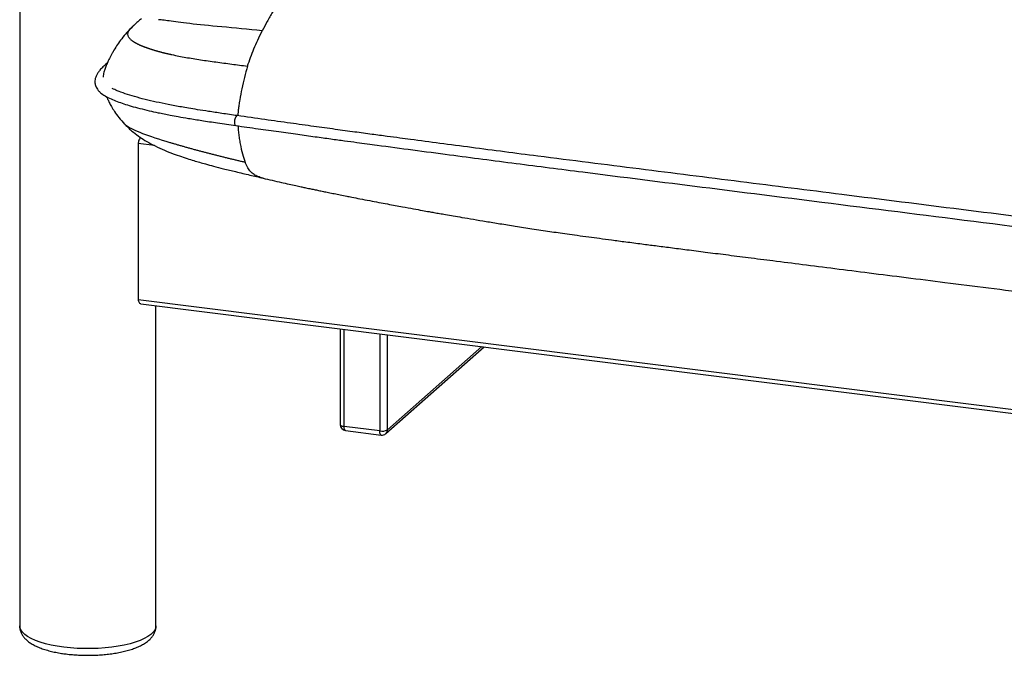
# Paper-space layout '_Dimetric' of a CAD drawing. Header units: millimetres. Extents: x -865 to 1022, y -101 to 905.
# Tile 1 of 18: x -758 to -267, y 81 to 399. Entities that reach past the tile are written whole.
import ezdxf

# ---------------------------------------------------------------- set-up
doc = ezdxf.new("R2010")
doc.units = ezdxf.units.MM

psp = doc.layouts.new('_Dimetric')

# ---------------------------------------------------------------- linework, layer by layer
at = {"color": 7, "linetype": 'Continuous', "lineweight": 25}
for p, q in [((-758.01, 474.14), (-758.01, 95.93)), ((-701.72, 395.16), (-701.61, 395.27)), ((-714.34, 376.92), (-715.15, 376.27)), ((-705.58, 346.45), (-704.72, 345.65)), ((-698.85, 336.81), (-698.85, 258.96)), ((-690.76, 335.79), (-698.85, 336.81)), ((-698.85, 258.96), (690.01, 83.97)), ((-697.51, 256.83), (690.01, 82.02)), ((-690.01, 95.93), (-690.01, 255.89)), ((-598.05, 244.3), (-598.05, 196.46)), ((-596.11, 195.53), (-596.11, 244.06)), ((-578.34, 241.82), (-578.34, 193.29)), ((-574.47, 193.87), (-574.47, 241.33)), ((-575.3, 191.97), (-526.22, 235.25)), ((-527.38, 235.4), (-574.47, 193.87)), ((-578.34, 193.29), (-596.11, 195.53)), ((-595.43, 193.49), (-577.65, 191.25))]:
    psp.add_line(p, q, dxfattribs=at)
at = {"color": 7, "linetype": 'Continuous', "lineweight": 25, "flags": 128}
for points in [[(-714.47, 376.68), (-714.57, 376.64), (-715.16, 376.27)], [(-649.44, 350.73), (-649.81, 350.62), (-650.2, 350.15), (-650.54, 349.39), (-650.75, 348.46), (-650.83, 347.5), (-650.74, 346.65), (-650.51, 346.05), (-650.17, 345.79), (-650.15, 345.78)], [(-598.05, 196.46), (-598.05, 196.43), (-597.98, 196.24), (-597.79, 196.05), (-597.49, 195.88), (-597.11, 195.73), (-596.64, 195.61), (-596.11, 195.53)], [(-595.43, 193.49), (-595.46, 193.49), (-595.64, 193.59), (-595.8, 193.8), (-595.93, 194.11), (-596.03, 194.52), (-596.09, 194.99), (-596.11, 195.53)], [(-577.65, 191.25), (-577.69, 191.25), (-577.87, 191.35), (-578.03, 191.56), (-578.16, 191.87), (-578.26, 192.28), (-578.32, 192.75), (-578.34, 193.29)], [(-736.03, 85.33), (-739.24, 85.8), (-742.28, 86.37), (-745.13, 87.05), (-747.76, 87.82), (-750.14, 88.68), (-752.24, 89.61), (-754.04, 90.61), (-755.52, 91.67), (-756.66, 92.77), (-757.47, 93.91), (-757.91, 95.07), (-758.01, 95.93)], [(-690.01, 95.93), (-690.11, 95.05), (-690.57, 93.89), (-691.37, 92.75), (-692.53, 91.65), (-694.01, 90.6), (-695.82, 89.6), (-697.92, 88.66), (-700.3, 87.81), (-702.93, 87.04), (-705.79, 86.36), (-708.84, 85.79), (-712.04, 85.32), (-715.38, 84.97), (-718.81, 84.73), (-722.29, 84.61), (-725.79, 84.61), (-729.27, 84.73), (-732.7, 84.97), (-736.03, 85.33)]]:
    psp.add_lwpolyline(points, dxfattribs=at)
at = {"color": 7, "linetype": 'Continuous', "lineweight": 25}
for centre, radius, start, end in [((-595.05, 196.46), 3, 180, 262.8192), ((-577.24, 199.09), 5.91, 259.2261, 297.8883), ((-577.28, 194.22), 3, 262.8192, 311.4096), ((-576.97, 193.83), 2.5, 312.158, 0.9777)]:
    psp.add_arc(centre, radius, start, end, dxfattribs=at)
for points, knots in [([(-461.72, 501.19), (-462.18, 501.17), (-463.25, 501.13), (-464.9, 500.94), (-466.75, 500.73), (-468.74, 500.5), (-470.95, 500.25), (-473.33, 499.97), (-476.7, 499.56), (-479.49, 499.21), (-481.66, 498.92), (-482.47, 498.81), (-483.48, 498.68), (-484.71, 498.5), (-486.01, 498.31), (-488.38, 497.96), (-491.82, 497.38), (-496.39, 496.45), (-501.62, 495.13), (-507.6, 493.31), (-514.31, 490.91), (-521.12, 488.14), (-528.56, 484.78), (-536.6, 480.85), (-545.24, 476.46), (-553.87, 471.8), (-561.1, 467.55), (-566.82, 463.97), (-570.95, 461.31), (-574.78, 458.77), (-578.31, 456.33), (-581.66, 453.92), (-585.17, 451.3), (-589.04, 448.29), (-593.4, 444.82), (-598.1, 440.92), (-603.05, 436.59), (-608.12, 431.87), (-612.96, 427.03), (-617.44, 422.18), (-621.47, 417.43), (-625.22, 412.56), (-628.64, 407.6), (-631.71, 402.67), (-634.44, 397.89), (-636.14, 394.63), (-636.94, 393.09)], [0, 0, 0, 0, 0.008226, 0.018927, 0.029061, 0.040801, 0.053859, 0.067921, 0.082675, 0.112937, 0.11688, 0.120801, 0.127035, 0.134703, 0.142275, 0.149767, 0.176109, 0.202357, 0.229237, 0.266787, 0.305456, 0.344411, 0.383195, 0.432342, 0.481326, 0.530246, 0.579, 0.603727, 0.62717, 0.648765, 0.668351, 0.686821, 0.705234, 0.727436, 0.752018, 0.778611, 0.806568, 0.835246, 0.863937, 0.88793, 0.910839, 0.932179, 0.951707, 0.969484, 0.985568, 1, 1, 1, 1]), ([(-697.25, 399.15), (-697.26, 399.14), (-697.83, 398.67), (-698.73, 397.9), (-699.88, 396.89), (-700.68, 396.15), (-701.27, 395.62), (-701.57, 395.32), (-701.61, 395.28)], [0, 0, 0, 0, 0.0113325, 0.457896, 0.67615, 0.8328236, 0.9754747, 1, 1, 1, 1]), ([(-636.94, 393.09), (-644.03, 393.82), (-650.9, 394.46), (-663.28, 395.64), (-668.79, 396.16), (-677.52, 397.18), (-680.78, 397.68), (-684.64, 398.2), (-685.76, 398.34), (-687.17, 398.49), (-687.59, 398.54), (-688.15, 398.59), (-688.32, 398.6), (-688.61, 398.63), (-688.73, 398.64), (-688.81, 398.64)], [0, 0, 0, 0, 0.25, 0.25, 0.5, 0.5, 0.75, 0.75, 0.875, 0.875, 0.9375, 0.9375, 0.96875, 0.96875, 1, 1, 1, 1]), ([(-701.7, 395.21), (-702.67, 394.23), (-704.47, 392.43), (-706.98, 389.4), (-709.16, 386.37), (-710.71, 383.9), (-711.8, 382), (-712.55, 380.61), (-713.22, 379.31), (-713.9, 377.91), (-714.67, 376.22), (-715.41, 374.33), (-716.1, 372.24), (-716.26, 370.79), (-716.35, 369.97)], [0, 0, 0, 0, 0.166299, 0.307243, 0.426803, 0.532185, 0.587094, 0.638076, 0.685131, 0.728294, 0.791578, 0.857776, 0.920225, 1, 1, 1, 1]), ([(-702.66, 388.8), (-703.05, 389.24), (-703.84, 390.12), (-704.07, 391.42), (-703.72, 392.73), (-702.91, 393.98), (-702.09, 394.79), (-701.72, 395.16)], [0, 0, 0, 0, 0.1903134, 0.3871926, 0.5941096, 0.8133144, 1, 1, 1, 1]), ([(-702.66, 388.8), (-702.61, 388.76), (-702.51, 388.66), (-702.35, 388.52), (-702.18, 388.38), (-702, 388.24), (-701.81, 388.1), (-701.61, 387.96), (-701.4, 387.82), (-701.19, 387.68), (-700.97, 387.54), (-700.73, 387.4), (-700.5, 387.26), (-700.25, 387.12), (-699.99, 386.98), (-699.73, 386.84), (-699.46, 386.7), (-699.19, 386.56), (-698.9, 386.42), (-698.61, 386.28), (-698.31, 386.14), (-698, 386), (-697.69, 385.87), (-697.37, 385.73), (-697.04, 385.59), (-696.71, 385.45), (-696.37, 385.32), (-696.02, 385.18), (-695.67, 385.05), (-695.31, 384.91), (-694.94, 384.78), (-694.57, 384.64), (-694.19, 384.51), (-693.81, 384.38), (-693.42, 384.24), (-693.02, 384.11), (-692.62, 383.98), (-692.21, 383.85), (-691.8, 383.72), (-691.38, 383.59), (-690.96, 383.46), (-690.53, 383.34), (-690.1, 383.21), (-689.66, 383.08), (-689.22, 382.96), (-688.77, 382.83), (-688.32, 382.71), (-687.86, 382.59), (-687.4, 382.46), (-686.93, 382.34), (-686.46, 382.22), (-685.98, 382.1), (-685.5, 381.99), (-685.02, 381.87), (-684.53, 381.75), (-684.04, 381.64), (-683.54, 381.52), (-683.04, 381.41), (-682.53, 381.3), (-679.97, 380.74), (-675.13, 379.8), (-667.75, 378.6), (-660.07, 377.5), (-652.21, 376.46), (-646.92, 375.79), (-644.26, 375.46)], [0, 0, 0, 0, 0.007784, 0.01556, 0.023327, 0.031087, 0.038842, 0.046593, 0.054341, 0.062087, 0.069831, 0.077573, 0.085315, 0.093057, 0.100799, 0.108543, 0.116288, 0.124036, 0.131787, 0.139542, 0.1473, 0.155063, 0.162832, 0.170605, 0.178385, 0.18617, 0.193963, 0.201763, 0.20957, 0.217384, 0.225207, 0.233039, 0.240879, 0.248728, 0.256586, 0.264454, 0.272331, 0.280219, 0.288116, 0.296024, 0.303942, 0.311871, 0.31981, 0.32776, 0.335721, 0.343693, 0.351676, 0.35967, 0.367675, 0.37569, 0.383717, 0.391754, 0.399803, 0.407863, 0.415934, 0.424016, 0.432109, 0.440213, 0.448329, 0.456455, 0.562633, 0.670562, 0.779671, 0.889573, 1, 1, 1, 1]), ([(-644.26, 375.46), (-643.34, 378.43), (-642.32, 381.25), (-639.92, 386.99), (-638.55, 389.91), (-636.94, 393.09)], [0, 0, 0, 0, 0.5, 0.5, 1, 1, 1, 1]), ([(-715.15, 376.27), (-715.75, 375.72), (-716.86, 374.72), (-718.22, 373.2), (-719.2, 371.83), (-719.88, 370.53), (-720.29, 369.34), (-720.49, 368.22), (-720.49, 367.19), (-720.34, 366.25), (-720.04, 365.3), (-719.56, 364.32), (-718.8, 363.26), (-717.48, 361.94), (-715.39, 360.5), (-712.61, 359.09), (-709.43, 357.79), (-706.06, 356.62), (-702.28, 355.46), (-698.05, 354.32), (-693.54, 353.22), (-689.45, 352.32), (-685.93, 351.6), (-682.6, 350.94), (-678.57, 350.2), (-673.35, 349.3), (-666.81, 348.24), (-658.92, 347.05), (-653.2, 346.23), (-650.15, 345.78)], [0, 0, 0, 0, 0.048785, 0.091042, 0.126734, 0.156326, 0.183131, 0.207797, 0.230227, 0.250196, 0.267612, 0.286625, 0.310883, 0.339983, 0.38242, 0.427147, 0.46683, 0.506409, 0.546655, 0.590793, 0.635753, 0.677058, 0.703816, 0.730367, 0.764733, 0.807886, 0.862426, 0.926487, 1, 1, 1, 1]), ([(-644.26, 375.46), (-644.81, 373.61), (-645.87, 370), (-647.18, 364.32), (-648, 360.03), (-648.51, 356.84), (-648.79, 354.77), (-649.02, 352.6), (-649.09, 351.27), (-649.12, 350.69)], [0, 0, 0, 0, 0.241679, 0.473102, 0.693002, 0.750138, 0.844136, 0.932284, 1, 1, 1, 1]), ([(-649.44, 350.73), (-652.01, 351.1), (-656.81, 351.8), (-663.44, 352.79), (-668.98, 353.65), (-673.48, 354.39), (-677.24, 355.05), (-680.65, 355.67), (-684.88, 356.48), (-689.91, 357.52), (-695.52, 358.83), (-700.78, 360.22), (-705.42, 361.66), (-709.23, 363.05), (-710.99, 363.93), (-711.78, 364.32)], [0, 0, 0, 0, 0.104638, 0.195331, 0.27205, 0.3348, 0.384849, 0.433472, 0.483212, 0.572761, 0.663615, 0.754734, 0.845045, 0.930769, 1, 1, 1, 1]), ([(-714.64, 360.19), (-714.47, 359.78), (-714.08, 358.83), (-713.29, 357.19), (-712.18, 355.11), (-710.6, 352.55), (-708.45, 349.52), (-706.63, 347.53), (-705.65, 346.46)], [0, 0, 0, 0, 0.083382, 0.190381, 0.328906, 0.511413, 0.736752, 1, 1, 1, 1]), ([(-53.45, 274.26), (-57.25, 274.74), (-64.57, 275.67), (-75.12, 276.99), (-84.8, 278.21), (-93.61, 279.32), (-101.52, 280.32), (-108.54, 281.2), (-114.67, 281.98), (-120.12, 282.66), (-129.55, 283.85), (-143.4, 285.6), (-177.85, 289.94), (-246.03, 298.53), (-324.88, 308.46), (-398.34, 317.72), (-448.9, 324.1), (-488.19, 329.05), (-516.06, 332.64), (-532.36, 334.78), (-547.99, 336.84), (-559.86, 338.41), (-568.6, 339.58), (-575, 340.43), (-582.51, 341.44), (-591.15, 342.61), (-600.84, 343.92), (-611.55, 345.39), (-623.26, 347.02), (-636.01, 348.81), (-644.85, 350.08), (-649.44, 350.73)], [0, 0, 0, 0, 0.019082, 0.036716, 0.052902, 0.067641, 0.080933, 0.092578, 0.102828, 0.111684, 0.119962, 0.150115, 0.181148, 0.292789, 0.492149, 0.576726, 0.661302, 0.74588, 0.773796, 0.80168, 0.828259, 0.852868, 0.861792, 0.872594, 0.885309, 0.899938, 0.916479, 0.934589, 0.954545, 0.976348, 1, 1, 1, 1]), ([(-705.55, 346.36), (-705.36, 346.17), (-704.7, 345.49), (-703.52, 344.38), (-701.5, 342.61), (-698.84, 340.55), (-695.34, 338.24), (-691.35, 336), (-687.03, 333.95), (-682.6, 332.13), (-678.45, 330.62), (-674.63, 329.34), (-671.27, 328.3), (-668.22, 327.41), (-664.96, 326.49), (-660.99, 325.42), (-655.98, 324.14), (-649.93, 322.67), (-643.32, 321.11), (-638.74, 320.03), (-636.52, 319.5)], [0, 0, 0, 0, 0.010686, 0.036577, 0.062832, 0.114858, 0.167374, 0.227242, 0.296641, 0.359304, 0.420851, 0.47533, 0.522566, 0.562905, 0.604156, 0.659255, 0.728343, 0.81153, 0.908814, 1, 1, 1, 1]), ([(-682.99, 337.23), (-688.24, 338.81), (-692.85, 340.31), (-700.27, 343.13), (-703.08, 344.44), (-704.72, 345.65)], [0, 0, 0, 0, 0.5, 0.5, 1, 1, 1, 1]), ([(-650.15, 345.78), (-646.44, 345.25), (-639.31, 344.23), (-628.99, 342.77), (-619.5, 341.44), (-610.84, 340.24), (-603.05, 339.18), (-596.13, 338.23), (-590.08, 337.42), (-584.68, 336.69), (-575.37, 335.44), (-561.67, 333.61), (-538.56, 330.55), (-510.33, 326.84), (-448.42, 318.97), (-346.92, 306.21), (-251.04, 294.12), (-189.33, 286.34), (-172.91, 284.27), (-157.14, 282.29), (-145.15, 280.78), (-136.32, 279.67), (-129.86, 278.85), (-122.26, 277.89), (-113.51, 276.79), (-103.69, 275.56), (-92.81, 274.18), (-80.88, 272.68), (-67.85, 271.04), (-58.79, 269.9), (-54.07, 269.3)], [0, 0, 0, 0, 0.019088, 0.03673, 0.052924, 0.067673, 0.080975, 0.092632, 0.102893, 0.111761, 0.120036, 0.150177, 0.1812, 0.237027, 0.292855, 0.492212, 0.745956, 0.773868, 0.80175, 0.828336, 0.852953, 0.861867, 0.872658, 0.885363, 0.899982, 0.916516, 0.934617, 0.954565, 0.976359, 1, 1, 1, 1]), ([(-649.09, 345.63), (-649.04, 344.87), (-648.96, 343.6), (-648.72, 341.5), (-648.42, 339.23), (-647.81, 335.72), (-646.91, 331.53), (-645.95, 328.76), (-645.47, 327.39)], [0, 0, 0, 0, 0.103752, 0.171916, 0.301676, 0.440943, 0.721932, 1, 1, 1, 1]), ([(-697.63, 339.81), (-697.76, 339.68), (-698.1, 339.33), (-698.54, 338.5), (-698.81, 337.58), (-698.84, 337.02), (-698.85, 336.81)], [0, 0, 0, 0, 0.189318, 0.504497, 0.806088, 1, 1, 1, 1]), ([(-645.47, 327.39), (-646.07, 327.53), (-647.25, 327.8), (-649.03, 328.22), (-650.8, 328.64), (-652.57, 329.07), (-654.34, 329.49), (-656.1, 329.93), (-657.85, 330.36), (-659.6, 330.8), (-661.34, 331.25), (-663.08, 331.69), (-664.8, 332.14), (-666.52, 332.6), (-668.23, 333.05), (-669.93, 333.51), (-671.61, 333.97), (-673.29, 334.43), (-674.95, 334.89), (-676.59, 335.36), (-678.22, 335.83), (-679.83, 336.3), (-681.43, 336.76), (-682.47, 337.08), (-682.99, 337.23)], [0, 0, 0, 0, 0.045971, 0.091902, 0.137791, 0.183636, 0.229438, 0.275194, 0.320904, 0.366567, 0.412181, 0.457747, 0.503262, 0.548724, 0.594131, 0.639482, 0.684773, 0.730002, 0.775168, 0.820268, 0.865305, 0.910281, 0.955183, 1, 1, 1, 1]), ([(-636.51, 319.52), (-636.62, 319.54), (-637.5, 319.7), (-639.03, 320.26), (-641.02, 321.24), (-642.74, 322.66), (-644.24, 324.61), (-645.06, 326.46), (-645.47, 327.39)], [0, 0, 0, 0, 0.032497, 0.262397, 0.466305, 0.65067, 0.824865, 1, 1, 1, 1]), ([(-636.55, 319.51), (-635.06, 319.16), (-632.02, 318.43), (-627.66, 317.44), (-623.7, 316.55), (-620.42, 315.83), (-617.86, 315.27), (-615.55, 314.78), (-613.37, 314.32), (-611.07, 313.84), (-608.8, 313.36), (-606.4, 312.87), (-603.8, 312.33), (-600.99, 311.77), (-597.97, 311.16), (-595.03, 310.58), (-591.75, 309.93), (-587.93, 309.18), (-583.44, 308.31), (-578.86, 307.44), (-574.6, 306.63), (-570.67, 305.9), (-566.32, 305.09), (-561.79, 304.26), (-557.36, 303.46), (-553.99, 302.85), (-551.6, 302.43), (-549.86, 302.12), (-548.43, 301.87), (-546.99, 301.62), (-544.72, 301.22), (-541.48, 300.65), (-536.85, 299.86), (-531.41, 298.94), (-525.08, 297.88), (-518.1, 296.74), (-510.47, 295.53), (-502.16, 294.24), (-495.04, 293.17), (-489.2, 292.31), (-484.68, 291.66), (-479.58, 290.95), (-474.19, 290.21), (-468.44, 289.44), (-462.3, 288.62), (-455.22, 287.69), (-447.93, 286.74), (-440.51, 285.78), (-433.03, 284.82), (-424.73, 283.76), (-415.52, 282.58), (-405.32, 281.28), (-394.07, 279.85), (-381.28, 278.22), (-366.89, 276.4), (-350.88, 274.37), (-333.67, 272.19), (-315.32, 269.87), (-295.48, 267.37), (-274.16, 264.68), (-251.42, 261.81), (-227.73, 258.82), (-203.21, 255.73), (-177.97, 252.55), (-147.1, 248.66), (-110.66, 244.07), (-72.72, 239.29), (-48.61, 236.26), (-38.5, 234.98)], [0, 0, 0, 0, 0.007502, 0.015234, 0.02185, 0.027315, 0.031602, 0.034691, 0.038843, 0.042516, 0.046191, 0.050201, 0.054548, 0.059236, 0.064266, 0.06964, 0.073968, 0.080684, 0.088949, 0.09668, 0.10387, 0.110509, 0.116593, 0.12589, 0.133456, 0.138985, 0.142969, 0.145498, 0.147781, 0.150195, 0.152743, 0.159269, 0.16653, 0.176129, 0.186767, 0.198446, 0.211302, 0.225225, 0.240235, 0.24704, 0.254484, 0.262889, 0.272627, 0.281485, 0.291654, 0.303384, 0.316947, 0.32813, 0.340563, 0.354373, 0.369699, 0.386685, 0.405467, 0.426065, 0.450766, 0.477542, 0.506314, 0.536991, 0.569471, 0.605765, 0.643808, 0.683435, 0.724462, 0.766687, 0.809893, 0.879191, 0.949301, 1, 1, 1, 1]), ([(-698.85, 258.96), (-698.83, 258.66), (-698.79, 258.07), (-698.45, 257.39), (-698.01, 256.94), (-697.66, 256.89), (-697.51, 256.86)], [0, 0, 0, 0, 0.259492, 0.51866, 0.786637, 1, 1, 1, 1]), ([(-757.97, 95.93), (-757.98, 95.7), (-758.01, 94.94), (-757.73, 93.66), (-757.18, 92.18), (-756.35, 90.8), (-755.28, 89.51), (-753.93, 88.28), (-752.27, 87.11), (-750.29, 86.01), (-748.02, 85.01), (-745.53, 84.14), (-742.87, 83.38), (-740.07, 82.75), (-737.4, 82.27), (-735.64, 82.03), (-734.89, 81.93)], [0, 0, 0, 0, 0.02569, 0.086472, 0.147016, 0.209352, 0.275621, 0.347924, 0.427527, 0.513211, 0.601081, 0.687739, 0.772786, 0.856493, 0.939207, 1, 1, 1, 1]), ([(-734.89, 81.93), (-734.36, 81.86), (-732.81, 81.68), (-730.18, 81.46), (-727.01, 81.29), (-723.82, 81.25), (-720.63, 81.31), (-717.46, 81.48), (-714.36, 81.76), (-711.34, 82.15), (-708.43, 82.65), (-705.65, 83.26), (-703.01, 83.98), (-700.53, 84.81), (-698.22, 85.78), (-696.09, 86.89), (-694.28, 88.12), (-692.8, 89.44), (-691.68, 90.78), (-690.84, 92.18), (-690.29, 93.66), (-690.01, 94.93), (-690.04, 95.69), (-690.05, 95.94)], [0, 0, 0, 0, 0.027374, 0.079422, 0.131322, 0.183124, 0.234901, 0.28671, 0.338612, 0.390685, 0.443024, 0.495747, 0.549009, 0.603021, 0.658057, 0.71442, 0.77219, 0.821076, 0.865314, 0.906017, 0.944477, 0.981781, 1, 1, 1, 1])]:
    psp.add_open_spline(points, degree=3, knots=knots, dxfattribs=at)

doc.saveas('drawing.dxf')
